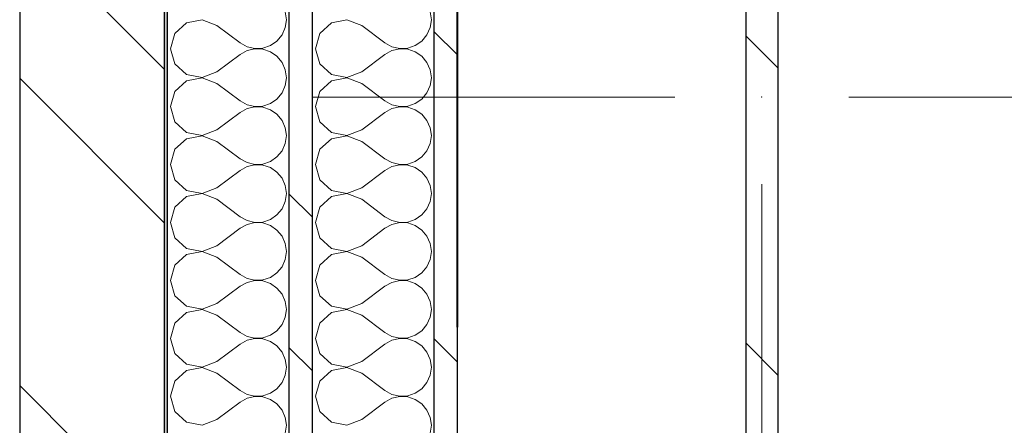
# Model space of a CAD drawing. Header units: millimetres. Extents: x 14199 to 94954, y 30513 to 87642.
# Tile 4 of 72: x 17329 to 17669, y 33940 to 34080. Entities that reach past the tile are written whole.
import ezdxf

# ---------------------------------------------------------------- set-up
doc = ezdxf.new("R2010")
doc.units = ezdxf.units.MM
doc.header["$MEASUREMENT"] = 0
for name, pattern in [('Axe_long_OD', [16800, 10000, -3000, 800, -3000]), ('Lignes cachées', [195.611112, 141.111112, -54.5]), ('Wipeout_Contour', [1000, 0, -1000])]:
    doc.linetypes.add(name, pattern=pattern)
for name, color, linetype in [('Nouveau_2D - Divers - Axes.2D_3D', 7, 'Continuous'), ('Nouveau_Métal _ Bardage.Charp_Couv_Bard_Métal', 7, 'Continuous'), ('Nouveau_Métal _ Charpente.Charp_Couv_Bard_Métal', 7, 'Continuous')]:
    doc.layers.add(name, color=color, linetype=linetype)
pattern_1 = [(315, (0, 0), (79.5495, 79.5495), []), (315, (26.52, 26.52), (79.5495, 79.5495), [])]

# ---------------------------------------------------------------- blocks, each defined once
blk = doc.blocks.new('*X263')
at = {"layer": 'Nouveau_Métal _ Bardage.Charp_Couv_Bard_Métal', "color": 2, "linetype": 'Continuous', "lineweight": 15, "true_color": 0xfee600}
for p, q in [((17471.35, 34080), (17470.97, 34082.73)), ((17436.88, 34078.94), (17432.84, 34075.26)), ((17442.25, 34079.96), (17436.88, 34078.94)), ((17447.35, 34078), (17442.25, 34079.96)), ((17447.35, 34078), (17455.35, 34072)), ((17470.97, 34077.27), (17471.35, 34080)), ((17432.84, 34075.26), (17431.35, 34070)), ((17468.09, 34072.62), (17469.85, 34074.74)), ((17469.85, 34074.74), (17470.97, 34077.27)), ((17455.35, 34072), (17457.76, 34070.66)), ((17457.76, 34070.66), (17460.45, 34070.04)), ((17463.21, 34070.17), (17465.82, 34071.06)), ((17465.82, 34071.06), (17468.09, 34072.62)), ((17431.35, 34070), (17432.84, 34064.74)), ((17447.35, 34062), (17455.35, 34068)), ((17457.76, 34069.34), (17455.35, 34068)), ((17460.45, 34069.96), (17457.76, 34069.34)), ((17460.45, 34070.04), (17463.21, 34070.17)), ((17463.21, 34069.83), (17460.45, 34069.96)), ((17465.82, 34068.94), (17463.21, 34069.83)), ((17468.09, 34067.38), (17465.82, 34068.94)), ((17469.85, 34065.26), (17468.09, 34067.38)), ((17432.84, 34064.74), (17436.88, 34061.06)), ((17470.97, 34062.73), (17469.85, 34065.26)), ((17436.88, 34061.06), (17442.25, 34060.04)), ((17442.25, 34060.04), (17447.35, 34062)), ((17471.35, 34060), (17470.97, 34062.73)), ((17436.88, 34058.94), (17432.84, 34055.26)), ((17442.25, 34059.96), (17436.88, 34058.94)), ((17447.35, 34058), (17442.25, 34059.96)), ((17447.35, 34058), (17455.35, 34052)), ((17469.85, 34054.74), (17470.97, 34057.27)), ((17470.97, 34057.27), (17471.35, 34060)), ((17432.84, 34055.26), (17431.35, 34050)), ((17468.09, 34052.62), (17469.85, 34054.74)), ((17455.35, 34052), (17457.76, 34050.66)), ((17457.76, 34050.66), (17460.45, 34050.04)), ((17460.45, 34050.04), (17463.21, 34050.17)), ((17463.21, 34050.17), (17465.82, 34051.06)), ((17465.82, 34051.06), (17468.09, 34052.62)), ((17431.35, 34050), (17432.84, 34044.74)), ((17447.35, 34042), (17455.35, 34048)), ((17457.76, 34049.34), (17455.35, 34048)), ((17460.45, 34049.96), (17457.76, 34049.34)), ((17463.21, 34049.83), (17460.45, 34049.96)), ((17465.82, 34048.94), (17463.21, 34049.83)), ((17468.09, 34047.38), (17465.82, 34048.94)), ((17469.85, 34045.26), (17468.09, 34047.38)), ((17432.84, 34044.74), (17436.88, 34041.06)), ((17470.97, 34042.73), (17469.85, 34045.26)), ((17436.88, 34041.06), (17442.25, 34040.04)), ((17442.25, 34039.96), (17436.88, 34038.94)), ((17442.25, 34040.04), (17447.35, 34042)), ((17447.35, 34038), (17442.25, 34039.96)), ((17471.35, 34040), (17470.97, 34042.73)), ((17470.97, 34037.27), (17471.35, 34040)), ((17436.88, 34038.94), (17432.84, 34035.26)), ((17447.35, 34038), (17455.35, 34032)), ((17469.85, 34034.74), (17470.97, 34037.27)), ((17432.84, 34035.26), (17431.35, 34030)), ((17468.09, 34032.62), (17469.85, 34034.74)), ((17431.35, 34030), (17432.84, 34024.74)), ((17455.35, 34032), (17457.76, 34030.66)), ((17457.76, 34030.66), (17460.45, 34030.04)), ((17460.45, 34029.96), (17457.76, 34029.34)), ((17460.45, 34030.04), (17463.21, 34030.17)), ((17463.21, 34029.83), (17460.45, 34029.96)), ((17463.21, 34030.17), (17465.82, 34031.06)), ((17465.82, 34028.94), (17463.21, 34029.83)), ((17465.82, 34031.06), (17468.09, 34032.62)), ((17447.35, 34022), (17455.35, 34028)), ((17457.76, 34029.34), (17455.35, 34028)), ((17468.09, 34027.38), (17465.82, 34028.94)), ((17469.85, 34025.26), (17468.09, 34027.38)), ((17432.84, 34024.74), (17436.88, 34021.06)), ((17470.97, 34022.73), (17469.85, 34025.26)), ((17436.88, 34021.06), (17442.25, 34020.04)), ((17442.25, 34019.96), (17436.88, 34018.94)), ((17442.25, 34020.04), (17447.35, 34022)), ((17447.35, 34018), (17442.25, 34019.96)), ((17471.35, 34020), (17470.97, 34022.73)), ((17470.97, 34017.27), (17471.35, 34020)), ((17436.88, 34018.94), (17432.84, 34015.26)), ((17447.35, 34018), (17455.35, 34012)), ((17469.85, 34014.74), (17470.97, 34017.27)), ((17432.84, 34015.26), (17431.35, 34010)), ((17468.09, 34012.62), (17469.85, 34014.74)), ((17431.35, 34010), (17432.84, 34004.74)), ((17455.35, 34012), (17457.76, 34010.66)), ((17457.76, 34010.66), (17460.45, 34010.04)), ((17460.45, 34009.96), (17457.76, 34009.34)), ((17460.45, 34010.04), (17463.21, 34010.17)), ((17463.21, 34009.83), (17460.45, 34009.96)), ((17463.21, 34010.17), (17465.82, 34011.06)), ((17465.82, 34008.94), (17463.21, 34009.83)), ((17465.82, 34011.06), (17468.09, 34012.62)), ((17447.35, 34002), (17455.35, 34008)), ((17457.76, 34009.34), (17455.35, 34008)), ((17468.09, 34007.38), (17465.82, 34008.94)), ((17469.85, 34005.26), (17468.09, 34007.38)), ((17432.84, 34004.74), (17436.88, 34001.06)), ((17470.97, 34002.73), (17469.85, 34005.26)), ((17471.35, 34000), (17470.97, 34002.73)), ((17436.88, 34001.06), (17442.25, 34000.04)), ((17442.25, 33999.96), (17436.88, 33998.94)), ((17442.25, 34000.04), (17447.35, 34002)), ((17447.35, 33998), (17442.25, 33999.96)), ((17470.97, 33997.27), (17471.35, 34000)), ((17436.88, 33998.94), (17432.84, 33995.26)), ((17447.35, 33998), (17455.35, 33992)), ((17469.85, 33994.74), (17470.97, 33997.27)), ((17432.84, 33995.26), (17431.35, 33990)), ((17465.82, 33991.06), (17468.09, 33992.62)), ((17468.09, 33992.62), (17469.85, 33994.74)), ((17431.35, 33990), (17432.84, 33984.74)), ((17455.35, 33992), (17457.76, 33990.66)), ((17457.76, 33989.34), (17455.35, 33988)), ((17457.76, 33990.66), (17460.45, 33990.04)), ((17460.45, 33989.96), (17457.76, 33989.34)), ((17460.45, 33990.04), (17463.21, 33990.17)), ((17463.21, 33989.83), (17460.45, 33989.96)), ((17463.21, 33990.17), (17465.82, 33991.06)), ((17465.82, 33988.94), (17463.21, 33989.83)), ((17447.35, 33982), (17455.35, 33988)), ((17468.09, 33987.38), (17465.82, 33988.94)), ((17469.85, 33985.26), (17468.09, 33987.38)), ((17432.84, 33984.74), (17436.88, 33981.06)), ((17470.97, 33982.73), (17469.85, 33985.26)), ((17471.35, 33980), (17470.97, 33982.73)), ((17436.88, 33978.94), (17432.84, 33975.26)), ((17436.88, 33981.06), (17442.25, 33980.04)), ((17442.25, 33979.96), (17436.88, 33978.94)), ((17442.25, 33980.04), (17447.35, 33982)), ((17447.35, 33978), (17442.25, 33979.96)), ((17470.97, 33977.27), (17471.35, 33980)), ((17447.35, 33978), (17455.35, 33972)), ((17469.85, 33974.74), (17470.97, 33977.27)), ((17432.84, 33975.26), (17431.35, 33970)), ((17465.82, 33971.06), (17468.09, 33972.62)), ((17468.09, 33972.62), (17469.85, 33974.74)), ((17431.35, 33970), (17432.84, 33964.74)), ((17455.35, 33972), (17457.76, 33970.66)), ((17457.76, 33969.34), (17455.35, 33968)), ((17457.76, 33970.66), (17460.45, 33970.04)), ((17460.45, 33969.96), (17457.76, 33969.34)), ((17460.45, 33970.04), (17463.21, 33970.17)), ((17463.21, 33969.83), (17460.45, 33969.96)), ((17463.21, 33970.17), (17465.82, 33971.06)), ((17465.82, 33968.94), (17463.21, 33969.83)), ((17468.09, 33967.38), (17465.82, 33968.94)), ((17447.35, 33962), (17455.35, 33968)), ((17469.85, 33965.26), (17468.09, 33967.38)), ((17470.97, 33962.73), (17469.85, 33965.26)), ((17432.84, 33964.74), (17436.88, 33961.06)), ((17442.25, 33960.04), (17447.35, 33962)), ((17471.35, 33960), (17470.97, 33962.73)), ((17436.88, 33958.94), (17432.84, 33955.26)), ((17436.88, 33961.06), (17442.25, 33960.04)), ((17442.25, 33959.96), (17436.88, 33958.94)), ((17447.35, 33958), (17442.25, 33959.96)), ((17470.97, 33957.27), (17471.35, 33960)), ((17432.84, 33955.26), (17431.35, 33950)), ((17447.35, 33958), (17455.35, 33952)), ((17469.85, 33954.74), (17470.97, 33957.27)), ((17455.35, 33952), (17457.76, 33950.66)), ((17465.82, 33951.06), (17468.09, 33952.62)), ((17468.09, 33952.62), (17469.85, 33954.74)), ((17431.35, 33950), (17432.84, 33944.74)), ((17457.76, 33949.34), (17455.35, 33948)), ((17457.76, 33950.66), (17460.45, 33950.04)), ((17460.45, 33949.96), (17457.76, 33949.34)), ((17460.45, 33950.04), (17463.21, 33950.17)), ((17463.21, 33949.83), (17460.45, 33949.96)), ((17463.21, 33950.17), (17465.82, 33951.06)), ((17465.82, 33948.94), (17463.21, 33949.83)), ((17468.09, 33947.38), (17465.82, 33948.94)), ((17447.35, 33942), (17455.35, 33948)), ((17469.85, 33945.26), (17468.09, 33947.38)), ((17470.97, 33942.73), (17469.85, 33945.26)), ((17432.84, 33944.74), (17436.88, 33941.06)), ((17442.25, 33940.04), (17447.35, 33942)), ((17471.35, 33940), (17470.97, 33942.73)), ((17436.88, 33941.06), (17442.25, 33940.04)), ((17470.97, 33937.27), (17471.35, 33940))]:
    blk.add_line(p, q, dxfattribs=at)
blk = doc.blocks.new('*X268')
at = {"layer": 'Nouveau_Métal _ Bardage.Charp_Couv_Bard_Métal', "color": 2, "linetype": 'Continuous', "lineweight": 15, "true_color": 0xfee600}
for p, q in [((17421.35, 34080), (17420.97, 34082.73)), ((17386.88, 34078.94), (17382.84, 34075.26)), ((17392.25, 34079.96), (17386.88, 34078.94)), ((17397.35, 34078), (17392.25, 34079.96)), ((17397.35, 34078), (17405.35, 34072)), ((17420.97, 34077.27), (17421.35, 34080)), ((17382.84, 34075.26), (17381.35, 34070)), ((17418.09, 34072.62), (17419.85, 34074.74)), ((17419.85, 34074.74), (17420.97, 34077.27)), ((17405.35, 34072), (17407.76, 34070.66)), ((17407.76, 34070.66), (17410.45, 34070.04)), ((17413.21, 34070.17), (17415.82, 34071.06)), ((17415.82, 34071.06), (17418.09, 34072.62)), ((17381.35, 34070), (17382.84, 34064.74)), ((17397.35, 34062), (17405.35, 34068)), ((17407.76, 34069.34), (17405.35, 34068)), ((17410.45, 34069.96), (17407.76, 34069.34)), ((17410.45, 34070.04), (17413.21, 34070.17)), ((17413.21, 34069.83), (17410.45, 34069.96)), ((17415.82, 34068.94), (17413.21, 34069.83)), ((17418.09, 34067.38), (17415.82, 34068.94)), ((17419.85, 34065.26), (17418.09, 34067.38)), ((17382.84, 34064.74), (17386.88, 34061.06)), ((17420.97, 34062.73), (17419.85, 34065.26)), ((17386.88, 34061.06), (17392.25, 34060.04)), ((17392.25, 34060.04), (17397.35, 34062)), ((17421.35, 34060), (17420.97, 34062.73)), ((17386.88, 34058.94), (17382.84, 34055.26)), ((17392.25, 34059.96), (17386.88, 34058.94)), ((17397.35, 34058), (17392.25, 34059.96)), ((17397.35, 34058), (17405.35, 34052)), ((17419.85, 34054.74), (17420.97, 34057.27)), ((17420.97, 34057.27), (17421.35, 34060)), ((17382.84, 34055.26), (17381.35, 34050)), ((17418.09, 34052.62), (17419.85, 34054.74)), ((17405.35, 34052), (17407.76, 34050.66)), ((17407.76, 34050.66), (17410.45, 34050.04)), ((17410.45, 34050.04), (17413.21, 34050.17)), ((17413.21, 34050.17), (17415.82, 34051.06)), ((17415.82, 34051.06), (17418.09, 34052.62)), ((17381.35, 34050), (17382.84, 34044.74)), ((17397.35, 34042), (17405.35, 34048)), ((17407.76, 34049.34), (17405.35, 34048)), ((17410.45, 34049.96), (17407.76, 34049.34)), ((17413.21, 34049.83), (17410.45, 34049.96)), ((17415.82, 34048.94), (17413.21, 34049.83)), ((17418.09, 34047.38), (17415.82, 34048.94)), ((17419.85, 34045.26), (17418.09, 34047.38)), ((17382.84, 34044.74), (17386.88, 34041.06)), ((17420.97, 34042.73), (17419.85, 34045.26)), ((17386.88, 34041.06), (17392.25, 34040.04)), ((17392.25, 34039.96), (17386.88, 34038.94)), ((17392.25, 34040.04), (17397.35, 34042)), ((17397.35, 34038), (17392.25, 34039.96)), ((17421.35, 34040), (17420.97, 34042.73)), ((17420.97, 34037.27), (17421.35, 34040)), ((17386.88, 34038.94), (17382.84, 34035.26)), ((17397.35, 34038), (17405.35, 34032)), ((17419.85, 34034.74), (17420.97, 34037.27)), ((17382.84, 34035.26), (17381.35, 34030)), ((17418.09, 34032.62), (17419.85, 34034.74)), ((17381.35, 34030), (17382.84, 34024.74)), ((17405.35, 34032), (17407.76, 34030.66)), ((17407.76, 34030.66), (17410.45, 34030.04)), ((17410.45, 34029.96), (17407.76, 34029.34)), ((17410.45, 34030.04), (17413.21, 34030.17)), ((17413.21, 34029.83), (17410.45, 34029.96)), ((17413.21, 34030.17), (17415.82, 34031.06)), ((17415.82, 34028.94), (17413.21, 34029.83)), ((17415.82, 34031.06), (17418.09, 34032.62)), ((17397.35, 34022), (17405.35, 34028)), ((17407.76, 34029.34), (17405.35, 34028)), ((17418.09, 34027.38), (17415.82, 34028.94)), ((17419.85, 34025.26), (17418.09, 34027.38)), ((17382.84, 34024.74), (17386.88, 34021.06)), ((17420.97, 34022.73), (17419.85, 34025.26)), ((17386.88, 34021.06), (17392.25, 34020.04)), ((17392.25, 34019.96), (17386.88, 34018.94)), ((17392.25, 34020.04), (17397.35, 34022)), ((17397.35, 34018), (17392.25, 34019.96)), ((17421.35, 34020), (17420.97, 34022.73)), ((17420.97, 34017.27), (17421.35, 34020)), ((17386.88, 34018.94), (17382.84, 34015.26)), ((17397.35, 34018), (17405.35, 34012)), ((17419.85, 34014.74), (17420.97, 34017.27)), ((17382.84, 34015.26), (17381.35, 34010)), ((17418.09, 34012.62), (17419.85, 34014.74)), ((17381.35, 34010), (17382.84, 34004.74)), ((17405.35, 34012), (17407.76, 34010.66)), ((17407.76, 34010.66), (17410.45, 34010.04)), ((17410.45, 34009.96), (17407.76, 34009.34)), ((17410.45, 34010.04), (17413.21, 34010.17)), ((17413.21, 34009.83), (17410.45, 34009.96)), ((17413.21, 34010.17), (17415.82, 34011.06)), ((17415.82, 34008.94), (17413.21, 34009.83)), ((17415.82, 34011.06), (17418.09, 34012.62)), ((17397.35, 34002), (17405.35, 34008)), ((17407.76, 34009.34), (17405.35, 34008)), ((17418.09, 34007.38), (17415.82, 34008.94)), ((17419.85, 34005.26), (17418.09, 34007.38)), ((17382.84, 34004.74), (17386.88, 34001.06)), ((17420.97, 34002.73), (17419.85, 34005.26)), ((17421.35, 34000), (17420.97, 34002.73)), ((17386.88, 34001.06), (17392.25, 34000.04)), ((17392.25, 33999.96), (17386.88, 33998.94)), ((17392.25, 34000.04), (17397.35, 34002)), ((17397.35, 33998), (17392.25, 33999.96)), ((17420.97, 33997.27), (17421.35, 34000)), ((17386.88, 33998.94), (17382.84, 33995.26)), ((17397.35, 33998), (17405.35, 33992)), ((17419.85, 33994.74), (17420.97, 33997.27)), ((17382.84, 33995.26), (17381.35, 33990)), ((17415.82, 33991.06), (17418.09, 33992.62)), ((17418.09, 33992.62), (17419.85, 33994.74)), ((17381.35, 33990), (17382.84, 33984.74)), ((17405.35, 33992), (17407.76, 33990.66)), ((17407.76, 33989.34), (17405.35, 33988)), ((17407.76, 33990.66), (17410.45, 33990.04)), ((17410.45, 33989.96), (17407.76, 33989.34)), ((17410.45, 33990.04), (17413.21, 33990.17)), ((17413.21, 33989.83), (17410.45, 33989.96)), ((17413.21, 33990.17), (17415.82, 33991.06)), ((17415.82, 33988.94), (17413.21, 33989.83)), ((17397.35, 33982), (17405.35, 33988)), ((17418.09, 33987.38), (17415.82, 33988.94)), ((17419.85, 33985.26), (17418.09, 33987.38)), ((17382.84, 33984.74), (17386.88, 33981.06)), ((17420.97, 33982.73), (17419.85, 33985.26)), ((17421.35, 33980), (17420.97, 33982.73)), ((17386.88, 33978.94), (17382.84, 33975.26)), ((17386.88, 33981.06), (17392.25, 33980.04)), ((17392.25, 33979.96), (17386.88, 33978.94)), ((17392.25, 33980.04), (17397.35, 33982)), ((17397.35, 33978), (17392.25, 33979.96)), ((17420.97, 33977.27), (17421.35, 33980)), ((17397.35, 33978), (17405.35, 33972)), ((17419.85, 33974.74), (17420.97, 33977.27)), ((17382.84, 33975.26), (17381.35, 33970)), ((17415.82, 33971.06), (17418.09, 33972.62)), ((17418.09, 33972.62), (17419.85, 33974.74)), ((17381.35, 33970), (17382.84, 33964.74)), ((17405.35, 33972), (17407.76, 33970.66)), ((17407.76, 33969.34), (17405.35, 33968)), ((17407.76, 33970.66), (17410.45, 33970.04)), ((17410.45, 33969.96), (17407.76, 33969.34)), ((17410.45, 33970.04), (17413.21, 33970.17)), ((17413.21, 33969.83), (17410.45, 33969.96)), ((17413.21, 33970.17), (17415.82, 33971.06)), ((17415.82, 33968.94), (17413.21, 33969.83)), ((17418.09, 33967.38), (17415.82, 33968.94)), ((17397.35, 33962), (17405.35, 33968)), ((17419.85, 33965.26), (17418.09, 33967.38)), ((17420.97, 33962.73), (17419.85, 33965.26)), ((17382.84, 33964.74), (17386.88, 33961.06)), ((17392.25, 33960.04), (17397.35, 33962)), ((17421.35, 33960), (17420.97, 33962.73)), ((17386.88, 33958.94), (17382.84, 33955.26)), ((17386.88, 33961.06), (17392.25, 33960.04)), ((17392.25, 33959.96), (17386.88, 33958.94)), ((17397.35, 33958), (17392.25, 33959.96)), ((17420.97, 33957.27), (17421.35, 33960)), ((17382.84, 33955.26), (17381.35, 33950)), ((17397.35, 33958), (17405.35, 33952)), ((17419.85, 33954.74), (17420.97, 33957.27)), ((17405.35, 33952), (17407.76, 33950.66)), ((17415.82, 33951.06), (17418.09, 33952.62)), ((17418.09, 33952.62), (17419.85, 33954.74)), ((17381.35, 33950), (17382.84, 33944.74)), ((17407.76, 33949.34), (17405.35, 33948)), ((17407.76, 33950.66), (17410.45, 33950.04)), ((17410.45, 33949.96), (17407.76, 33949.34)), ((17410.45, 33950.04), (17413.21, 33950.17)), ((17413.21, 33949.83), (17410.45, 33949.96)), ((17413.21, 33950.17), (17415.82, 33951.06)), ((17415.82, 33948.94), (17413.21, 33949.83)), ((17418.09, 33947.38), (17415.82, 33948.94)), ((17397.35, 33942), (17405.35, 33948)), ((17419.85, 33945.26), (17418.09, 33947.38)), ((17420.97, 33942.73), (17419.85, 33945.26)), ((17382.84, 33944.74), (17386.88, 33941.06)), ((17392.25, 33940.04), (17397.35, 33942)), ((17421.35, 33940), (17420.97, 33942.73)), ((17386.88, 33941.06), (17392.25, 33940.04)), ((17420.97, 33937.27), (17421.35, 33940))]:
    blk.add_line(p, q, dxfattribs=at)
blk = doc.blocks.new('*X273')
at = {"layer": 'Nouveau_Métal _ Bardage.Charp_Couv_Bard_Métal', "linetype": 'Continuous', "lineweight": 15, "true_color": 0xc1976c}
blk.add_hatch(color=33, dxfattribs=at).paths.add_polyline_path([(17379.35, 33678.28), (17380.35, 33678.28), (17380.35, 36058.28), (17379.35, 36058.28)])
blk = doc.blocks.new('Mur_5', base_point=(17480.35, 33778.28))
at = {"color": 254, "linetype": 'Wipeout_Contour', "lineweight": 0, "ltscale": 156203.419075}
blk.add_wipeout([(17472.35, 36058.28), (17472.35, 33778.28), (17480.35, 33778.28), (17480.35, 36058.28)], dxfattribs=at).dxf.layer = 'Nouveau_Métal _ Bardage.Charp_Couv_Bard_Métal'
at = {"layer": 'Nouveau_Métal _ Bardage.Charp_Couv_Bard_Métal', "linetype": 'Continuous', "lineweight": 15, "true_color": 0x2e45b3}
h = blk.add_hatch(dxfattribs=at)
h.set_pattern_fill('Acier', color=175, style=0, pattern_type=2)
h.set_pattern_definition(pattern_1)
h.paths.add_polyline_path([(17472.35, 36058.28), (17472.35, 33778.28), (17480.35, 33778.28), (17480.35, 36058.28)])
at = {"layer": 'Nouveau_Métal _ Bardage.Charp_Couv_Bard_Métal', "color": 7, "linetype": 'Continuous', "lineweight": 25, "flags": 128}
blk.add_lwpolyline([(17480.35, 33795.48), (17480.35, 34311.08)], dxfattribs=at)
at = {"color": 254, "linetype": 'Wipeout_Contour', "lineweight": 0, "ltscale": 156144.463904}
blk.add_wipeout([(17430.35, 33770.28), (17472.35, 33770.28), (17472.35, 36058.28), (17430.35, 36058.28)], dxfattribs=at).dxf.layer = 'Nouveau_Métal _ Bardage.Charp_Couv_Bard_Métal'
at = {"layer": 'Nouveau_Métal _ Bardage.Charp_Couv_Bard_Métal', "color": 7, "linetype": 'Continuous', "lineweight": 25}
blk.add_line((17472.35, 33778.28), (17472.35, 36058.28), dxfattribs=at)
at = {"layer": 'Nouveau_Métal _ Bardage.Charp_Couv_Bard_Métal', "color": 7, "lineweight": 40}
blk.add_blockref('*X263', (0, 0), dxfattribs=at)
at = {"color": 254, "linetype": 'Wipeout_Contour', "lineweight": 0, "ltscale": 156025.09811}
blk.add_wipeout([(17422.35, 33728.28), (17430.35, 33728.28), (17430.35, 36058.28), (17422.35, 36058.28)], dxfattribs=at).dxf.layer = 'Nouveau_Métal _ Bardage.Charp_Couv_Bard_Métal'
at = {"layer": 'Nouveau_Métal _ Bardage.Charp_Couv_Bard_Métal', "linetype": 'Continuous', "lineweight": 15, "true_color": 0x2e45b3}
h = blk.add_hatch(dxfattribs=at)
h.set_pattern_fill('Acier', color=175, style=0, pattern_type=2)
h.set_pattern_definition(pattern_1)
h.paths.add_polyline_path([(17422.35, 33728.28), (17430.35, 33728.28), (17430.35, 36058.28), (17422.35, 36058.28)])
at = {"layer": 'Nouveau_Métal _ Bardage.Charp_Couv_Bard_Métal', "color": 7, "linetype": 'Continuous', "lineweight": 25}
blk.add_line((17430.35, 33770.28), (17430.35, 36058.28), dxfattribs=at)
at = {"color": 254, "linetype": 'Wipeout_Contour', "lineweight": 0, "ltscale": 155966.214658}
blk.add_wipeout([(17380.35, 33720.28), (17422.35, 33720.28), (17422.35, 36058.28), (17380.35, 36058.28)], dxfattribs=at).dxf.layer = 'Nouveau_Métal _ Bardage.Charp_Couv_Bard_Métal'
at = {"layer": 'Nouveau_Métal _ Bardage.Charp_Couv_Bard_Métal', "color": 7, "linetype": 'Continuous', "lineweight": 25}
blk.add_line((17422.35, 33728.28), (17422.35, 36058.28), dxfattribs=at)
at = {"layer": 'Nouveau_Métal _ Bardage.Charp_Couv_Bard_Métal', "color": 7, "lineweight": 40}
blk.add_blockref('*X268', (0, 0), dxfattribs=at)
at = {"color": 254, "linetype": 'Wipeout_Contour', "lineweight": 0, "ltscale": 155853.150992}
blk.add_wipeout([(17379.35, 33678.28), (17380.35, 33678.28), (17380.35, 36058.28), (17379.35, 36058.28)], dxfattribs=at).dxf.layer = 'Nouveau_Métal _ Bardage.Charp_Couv_Bard_Métal'
at = {"layer": 'Nouveau_Métal _ Bardage.Charp_Couv_Bard_Métal', "color": 7, "lineweight": 40}
blk.add_blockref('*X273', (0, 0), dxfattribs=at)
at = {"color": 254, "linetype": 'Wipeout_Contour', "lineweight": 0, "ltscale": 155805.893095}
blk.add_wipeout([(17329.35, 33677.28), (17379.35, 33677.28), (17379.35, 36058.28), (17329.35, 36058.28)], dxfattribs=at).dxf.layer = 'Nouveau_Métal _ Bardage.Charp_Couv_Bard_Métal'
at = {"layer": 'Nouveau_Métal _ Bardage.Charp_Couv_Bard_Métal', "linetype": 'Continuous', "lineweight": 15, "true_color": 0x2e45b3}
h = blk.add_hatch(dxfattribs=at)
h.set_pattern_fill('Acier', color=175, style=0, pattern_type=2)
h.set_pattern_definition(pattern_1)
h.paths.add_polyline_path([(17329.35, 33677.28), (17379.35, 33677.28), (17379.35, 36058.28), (17329.35, 36058.28)])
at = {"layer": 'Nouveau_Métal _ Bardage.Charp_Couv_Bard_Métal', "color": 7, "linetype": 'Continuous', "lineweight": 25}
for p, q in [((17379.35, 33678.28), (17379.35, 36058.28)), ((17380.35, 33720.28), (17380.35, 36058.28))]:
    blk.add_line(p, q, dxfattribs=at)
at = {"layer": 'Nouveau_Métal _ Bardage.Charp_Couv_Bard_Métal', "color": 7, "linetype": 'Continuous', "lineweight": 25, "flags": 128}
blk.add_lwpolyline([(17329.35, 36058.28), (17329.35, 33677.28)], dxfattribs=at)
blk = doc.blocks.new('Poteau_2', base_point=(17585.35, 34053.28))
at = {"color": 254, "linetype": 'Wipeout_Contour', "lineweight": 0, "ltscale": 919825.556829}
blk.add_wipeout([(17690.35, 34328.28), (17480.35, 34328.28), (17480.35, 34311.08), (17555.8, 34311.08), (17567.8, 34307.87), (17576.58, 34299.08), (17579.8, 34287.08), (17579.8, 33819.48), (17576.58, 33807.48), (17567.8, 33798.7), (17555.8, 33795.48), (17480.35, 33795.48), (17480.35, 33778.28), (17690.35, 33778.28), (17690.35, 33795.48), (17614.9, 33795.48), (17602.9, 33798.7), (17594.11, 33807.48), (17590.9, 33819.48), (17590.9, 34287.08), (17594.11, 34299.08), (17602.9, 34307.87), (17614.9, 34311.08), (17690.35, 34311.08)], dxfattribs=at).dxf.layer = 'Nouveau_Métal _ Charpente.Charp_Couv_Bard_Métal'
at = {"layer": 'Nouveau_Métal _ Charpente.Charp_Couv_Bard_Métal', "linetype": 'Continuous', "lineweight": 15, "true_color": 0x2e45b3}
h = blk.add_hatch(dxfattribs=at)
h.set_pattern_fill('Acier', color=175, style=0, pattern_type=2)
h.set_pattern_definition([(135, (0, 0), (79.5495, 79.5495), []), (135, (-26.52, -26.52), (79.5495, 79.5495), [])])
h.paths.add_polyline_path([(17690.35, 34328.28), (17480.35, 34328.28), (17480.35, 34311.08), (17555.8, 34311.08), (17567.8, 34307.87), (17576.58, 34299.08), (17579.8, 34287.08), (17579.8, 33819.48), (17576.58, 33807.48), (17567.8, 33798.7), (17555.8, 33795.48), (17480.35, 33795.48), (17480.35, 33778.28), (17690.35, 33778.28), (17690.35, 33795.48), (17614.9, 33795.48), (17602.9, 33798.7), (17594.11, 33807.48), (17590.9, 33819.48), (17590.9, 34287.08), (17594.11, 34299.08), (17602.9, 34307.87), (17614.9, 34311.08), (17690.35, 34311.08)])
at = {"layer": 'Nouveau_Métal _ Charpente.Charp_Couv_Bard_Métal', "color": 12, "linetype": 'Continuous', "lineweight": 20, "true_color": 0xe40006}
for p, q in [((17555.35, 34053.28), (17430.35, 34053.28)), ((17615.35, 34053.28), (17740.35, 34053.28)), ((17585.35, 34023.28), (17585.35, 33728.28))]:
    blk.add_line(p, q, dxfattribs=at)
at = {"layer": 'Nouveau_Métal _ Charpente.Charp_Couv_Bard_Métal', "color": 7, "linetype": 'Lignes cachées', "lineweight": 40, "flags": 128}
blk.add_lwpolyline([(17480.35, 33778.28), (17480.35, 34328.28)], dxfattribs=at)
at = {"layer": 'Nouveau_Métal _ Charpente.Charp_Couv_Bard_Métal', "color": 7, "linetype": 'Continuous', "lineweight": 25, "flags": 128}
for points in [[(17576.58, 34299.08), (17579.8, 34287.08), (17579.8, 33819.48), (17576.58, 33807.48)], [(17594.11, 34299.08), (17590.9, 34287.08), (17590.9, 33819.48), (17594.11, 33807.48)]]:
    blk.add_lwpolyline(points, dxfattribs=at)
at = {"layer": 'Nouveau_Métal _ Charpente.Charp_Couv_Bard_Métal', "color": 12, "linetype": 'Continuous', "lineweight": 20, "true_color": 0xe40006}
blk.add_point((17585.35, 34053.28), dxfattribs=at)
blk = doc.blocks.new('Marque grille standard[84]', base_point=(17585.35, 64796.53))
at = {"layer": 'Nouveau_2D - Divers - Axes.2D_3D', "color": 104, "linetype": 'Axe_long_OD', "lineweight": 15, "true_color": 0x029e21}
blk.add_line((17585.35, 63796.53), (17585.35, 33796.53), dxfattribs=at)

msp = doc.modelspace()

# ---------------------------------------------------------------- block references
at = {"layer": 'Nouveau_Métal _ Bardage.Charp_Couv_Bard_Métal', "color": 7, "lineweight": 40}
msp.add_blockref('Mur_5', (17480.35, 33778.28), dxfattribs=at)

# ---------------------------------------------------------------- next in the draw order: block references
at = {"layer": 'Nouveau_Métal _ Charpente.Charp_Couv_Bard_Métal', "color": 7, "lineweight": 25}
msp.add_blockref('Poteau_2', (17585.35, 34053.28), dxfattribs=at)

# ---------------------------------------------------------------- next in the draw order: block references
at = {"layer": 'Nouveau_2D - Divers - Axes.2D_3D', "color": 8, "linetype": 'Continuous', "lineweight": 15}
msp.add_blockref('Marque grille standard[84]', (17585.35, 64796.53), dxfattribs=at)

doc.saveas('drawing.dxf')
